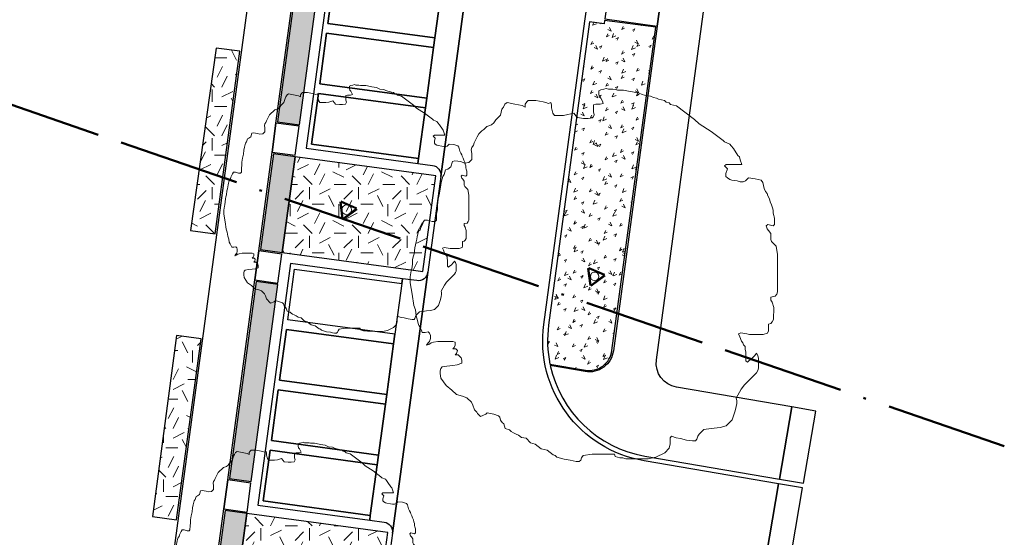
# Model space of a CAD drawing. Extents: x 131293 to 132236, y 397713 to 398701.
# Tile 13 of 63: x 131455 to 131495, y 397862 to 397883. Entities that reach past the tile are written whole.
import ezdxf

# ---------------------------------------------------------------- set-up
doc = ezdxf.new("R2010")
doc.units = 0
doc.linetypes.add('AL-BLADSCHEIDING', pattern=[13, 5, -1, 0, -1, 5, -1])
for name, color, linetype, lineweight in [('B-boom @ 0.2', 7, 'Continuous', 18), ('N-GR-boombescherming @ 0.2', 2, 'Continuous', 25), ('X-AL-bladscheiding', 4, 'AL-BLADSCHEIDING', 50)]:
    doc.layers.add(name, color=color, linetype=linetype, lineweight=lineweight)
for name, color, linetype, lineweight, true_color in [('N-GR-arcering haagplantsoen', 7, 'Continuous', 5, 0x88bc76), ('N-GR-open arcering bloemenrijk grasland', 7, 'Continuous', 5, 0x88bc76), ('N-GR-open arcering gras', 7, 'Continuous', 5, 0x88bc76)]:
    doc.layers.add(name, color=color, linetype=linetype, lineweight=lineweight, true_color=true_color)
doc.layers.add('X-AL-contourlijnen', color=30, linetype='Continuous', plot=False)
pattern_1 = [(0, (1e-11, 0), (2, 2), [0.5, -1.5]), (0, (1.1, 1.2), (2, 2), [0.5, -1.5]), (90, (0.2, 0.7), (-2, 2), [0.5, -1.5]), (90, (1, 1.4), (-2, 2), [0.5, -1.5]), (45, (0.4, 1.4), (0, 2), [0.5, -2.328427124]), (135, (1.1, 0), (-2, 0), [0.5, -2.328427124]), (26.5650512, (0.5, 0.6), (2, 8e-10), [0.5, -3.972135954]), (26.5650512, (1.4, 1.6), (2, 8e-10), [0.5, -3.972135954]), (63.43494882, (1.4, 0), (1e-10, 2), [0.5, -3.972135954]), (63.43494882, (0.5, 0.9), (1e-10, 2), [0.5, -3.972135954]), (63.43494882, (1.2, 0.4), (1e-10, 2), [0.5, -3.972135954]), (116.5650512, (1e-11, 1.1), (-8e-10, 2), [0.5, -3.972135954]), (153.43494882, (0.4, 0.3), (-2, 1e-10), [0.5, -3.972135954])]
pattern_2 = [(0, (0, 0), (2, 2), [0.5, -1.5]), (0, (1.1, 1.2), (2, 2), [0.5, -1.5]), (90, (0.2, 0.7), (-2, 2), [0.5, -1.5]), (90, (1, 1.4), (-2, 2), [0.5, -1.5]), (45, (0.4, 1.4), (0, 2), [0.5, -2.328427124]), (135, (1.1, 0), (-2, 0), [0.5, -2.328427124]), (26.5650512, (0.5, 0.6), (2, 8e-10), [0.5, -3.972135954]), (26.5650512, (1.4, 1.6), (2, 8e-10), [0.5, -3.972135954]), (63.43494882, (1.4, 0), (1e-10, 2), [0.5, -3.972135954]), (63.43494882, (0.5, 0.9), (1e-10, 2), [0.5, -3.972135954]), (63.43494882, (1.2, 0.4), (1e-10, 2), [0.5, -3.972135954]), (116.5650512, (0, 1.1), (-8e-10, 2), [0.5, -3.972135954]), (153.43494882, (0.4, 0.3), (-2, 1e-10), [0.5, -3.972135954])]

# ---------------------------------------------------------------- blocks, each defined once
blk = doc.blocks.new('*U65')
blk.add_lwpolyline([(-32.72, 11.24), (-33.33, 11.24), (-34.25, 11.55), (-34.87, 11.55), (-35.18, 11.09), (-35.33, 10.63), (-35.64, 10.02), (-35.79, 9.56), (-36.1, 9.25), (-36.26, 8.64), (-36.41, 8.17), (-36.49, 7.64), (-36.57, 7.1), (-36.72, 6.48), (-36.88, 5.87), (-37.03, 4.64), (-37.19, 4.03), (-37.34, 3.41), (-37.34, 2.49), (-37.5, 1.57), (-37.65, 1.11), (-37.81, -0.12), (-37.81, -1.35), (-37.43, -3.66), (-37.05, -5.96), (-36.75, -6.89), (-36.67, -7.5), (-36.59, -8.12), (-36.29, -9.04), (-36.14, -9.96), (-35.83, -10.42), (-35.52, -11.04), (-35.37, -11.5), (-34.76, -11.5), (-34.14, -11.35), (-33.84, -11.66), (-33.68, -12.12), (-33.68, -12.73), (-33.84, -13.35), (-34.15, -13.65), (-34.45, -14.11), (-33.99, -13.96), (-33.53, -13.65), (-33.07, -13.5), (-32.15, -13.35), (-30.76, -13.35), (-30, -13.35), (-29.07, -13.36), (-28.61, -13.51), (-28.61, -14.12), (-28.77, -14.59), (-29.08, -14.89), (-28.46, -14.89), (-28.15, -15.2), (-28.31, -15.82), (-28.62, -16.12), (-28, -16.12), (-27.39, -16.74), (-27.24, -17.2), (-27.24, -17.82), (-28.16, -18.12), (-29.08, -18.27), (-30.31, -18.43), (-31.24, -18.58), (-31.54, -18.88), (-31.7, -19.35), (-31.7, -19.96), (-31.55, -20.88), (-30.47, -22.42), (-29.25, -23.34), (-28.33, -24.27), (-27.1, -24.58), (-26.18, -24.89), (-25.25, -25.81), (-24.95, -26.43), (-24.64, -27.35), (-24.34, -27.66), (-24.18, -27.89), (-24.03, -28.12), (-23.42, -28.74), (-22.34, -28.28), (-22.03, -27.97), (-21.34, -28.12), (-20.65, -28.28), (-19.73, -28.59), (-19.42, -28.9), (-19.27, -29.51), (-18.96, -29.97), (-18.65, -30.28), (-18.35, -31.2), (-17.43, -31.51), (-17.12, -31.82), (-16.66, -32.13), (-16.12, -32.36), (-15.59, -32.59), (-14.97, -33.05), (-14.05, -33.21), (-13.13, -34.13), (-12.21, -34.44), (-10.98, -35.37), (-9.75, -35.68), (-8.52, -36.6), (-8.06, -36.76), (-7.76, -37.06), (-6.22, -37.53), (-4.99, -37.68), (-4.38, -37.84), (-3.76, -37.99), (-3.15, -37.99), (-2.84, -37.69), (-2.68, -37.23), (-2.38, -36.77), (-0.53, -36.46), (4.08, -36.47), (4.23, -36.93), (5.16, -37.24), (5.77, -37.24), (6.38, -37.4), (11, -37.41), (12.53, -37.1), (14.38, -36.18), (15.3, -35.26), (15.46, -34.34), (15.46, -33.11), (15.77, -32.8), (16.69, -33.11), (17.61, -33.27), (18.84, -33.58), (20.07, -33.74), (20.68, -33.74), (20.99, -33.43), (21.15, -32.81), (21.46, -32.35), (22.38, -31.43), (23.92, -31.21), (24.53, -31.13), (25.76, -30.98), (26.99, -30.67), (28.23, -29.44), (28.84, -27.6), (29, -26.68), (29.15, -26.07), (29.15, -25.45), (29, -24.99), (30.08, -23.15), (30.7, -22.23), (33.16, -19.77), (33.47, -19.31), (33.62, -18.85), (33.63, -16.85), (33.47, -16.24), (33.17, -15.78), (32.86, -16.24), (32.09, -17), (31.63, -17.31), (31.32, -17.62), (31.01, -17.31), (31.02, -15.47), (30.86, -15), (30.86, -14.39), (30.56, -14.08), (30.4, -13.62), (30.1, -13.31), (29.79, -12.39), (29.49, -11.77), (29.95, -11.62), (31.18, -11.78), (31.79, -11.93), (34.56, -11.94), (35.48, -11.63), (35.63, -11.17), (35.64, -10.56), (35.64, -9.79), (36.1, -9.64), (36.41, -9.33), (36.71, -8.87), (36.72, -6.41), (36.41, -5.33), (36.11, -4.87), (36.11, -4.26), (37.03, -4.1), (37.34, -3.64), (37.49, -3.18), (37.51, 4.5), (37.2, 6.19), (36.28, 7.12), (36.13, 7.58), (36.13, 8.81), (35.67, 9.42), (35.37, 9.73), (35.21, 10.35), (35.52, 10.65), (36.6, 10.35), (36.9, 10.65), (36.91, 11.88), (36.83, 12.19), (36.75, 12.5), (36.6, 12.96), (36.6, 13.57), (36.45, 14.03), (36.3, 14.65), (35.99, 15.26), (35.84, 15.88), (35.53, 16.49), (35.38, 16.96), (35.07, 17.42), (34.77, 18.03), (34.46, 19.26), (34.15, 19.72), (32.93, 20.03), (31.54, 20.19), (30.93, 19.58), (30.46, 19.42), (29.85, 19.42), (29.24, 19.58), (28.16, 19.73), (27.7, 19.89), (27.24, 20.2), (26.93, 20.51), (26.93, 21.12), (27.24, 22.04), (26.63, 22.66), (26.94, 22.96), (30.16, 22.96), (29.86, 23.88), (29.71, 24.5), (29.4, 24.8), (28.48, 26.19), (28.02, 26.8), (27.71, 27.11), (26.64, 27.58), (26.33, 27.88), (23.88, 29.73), (21.42, 31.28), (20.5, 32.2), (16.82, 34.97), (15.59, 35.28), (15.28, 35.59), (14.67, 35.74), (14.36, 36.05), (13.74, 36.21), (13.13, 36.36), (12.67, 36.52), (12.05, 36.67), (11.44, 36.98), (10.21, 37.13), (9.75, 37.29), (9.14, 37.6), (7.75, 37.83), (7.29, 37.91), (5.91, 38.22), (5.29, 38.22), (4.68, 38.22), (4.22, 38.3), (3.76, 38.38), (2.84, 38.38), (2.38, 38.53), (1.91, 38.38), (1.3, 38.23), (0.84, 38.08), (0.84, 37.31), (0.99, 36.85), (1.3, 36.54), (1.6, 35.92), (1.75, 35.46), (1.14, 35.31), (0.68, 35.31), (0.22, 35.31), (-0.24, 35.16), (-0.25, 33.77), (-0.09, 33.16), (-0.4, 32.54), (-1.32, 32.39), (-2.25, 32.4), (-3.48, 32.55), (-3.78, 32.86), (-4.24, 33.47), (-5.47, 33.17), (-6.39, 33.02), (-8.24, 33.02), (-8.55, 33.48), (-8.85, 34.56), (-8.85, 35.17), (-9, 35.63), (-9.47, 35.48), (-10, 35.64), (-10.54, 35.79), (-12.08, 36.1), (-13.61, 36.1), (-13.92, 35.8), (-14.23, 35.34), (-14.23, 34.72), (-14.84, 35.03), (-16.38, 35.34), (-17.92, 35.65), (-18.38, 35.34), (-18.69, 34.73), (-19, 34.27), (-19.3, 33.04), (-20.23, 32.12), (-20.69, 31.51), (-21.15, 31.05), (-22.08, 30.74), (-22.69, 30.13), (-23.15, 29.82), (-23.46, 29.51), (-23.77, 29.21), (-24.08, 28.59), (-24.7, 27.36), (-24.85, 26.9), (-25.16, 26.44), (-25.31, 25.98), (-25.16, 25.21), (-25.16, 23.98), (-25.78, 23.37), (-26.7, 23.22), (-27.47, 23.53), (-28.7, 23.68), (-29.16, 23.53), (-29.47, 22.45), (-30.08, 21.99), (-30.55, 21.84), (-30.86, 20.92), (-31.16, 20.46), (-31.47, 19.23), (-31.63, 18.31), (-31.78, 17.08), (-32.09, 15.85), (-32.25, 14.62), (-32.25, 13.7), (-32.41, 12.78), (-32.41, 11.55), (-32.72, 11.24)])
at = {"lineweight": 18}
blk.add_circle((0, 0), 0.875, dxfattribs=at)
blk = doc.blocks.new('*U55')
blk.add_lwpolyline([(-21.81, 7.49), (-22.22, 7.5), (-22.84, 7.7), (-23.25, 7.7), (-23.45, 7.39), (-23.55, 7.09), (-23.76, 6.68), (-23.86, 6.37), (-24.07, 6.17), (-24.17, 5.76), (-24.27, 5.45), (-24.33, 5.09), (-24.38, 4.73), (-24.48, 4.32), (-24.58, 3.91), (-24.69, 3.09), (-24.79, 2.68), (-24.89, 2.27), (-24.9, 1.66), (-25, 1.04), (-25.1, 0.74), (-25.21, -0.08), (-25.21, -0.9), (-24.95, -2.44), (-24.7, -3.98), (-24.5, -4.59), (-24.45, -5), (-24.4, -5.41), (-24.19, -6.03), (-24.09, -6.64), (-23.89, -6.95), (-23.68, -7.36), (-23.58, -7.67), (-23.17, -7.67), (-22.76, -7.57), (-22.56, -7.77), (-22.45, -8.08), (-22.46, -8.49), (-22.56, -8.9), (-22.76, -9.1), (-22.97, -9.41), (-22.66, -9.31), (-22.35, -9.1), (-22.05, -9), (-21.43, -8.9), (-20.51, -8.9), (-20, -8.9), (-19.38, -8.9), (-19.07, -9.01), (-19.08, -9.42), (-19.18, -9.72), (-19.38, -9.93), (-18.97, -9.93), (-18.77, -10.13), (-18.87, -10.54), (-19.08, -10.75), (-18.67, -10.75), (-18.26, -11.16), (-18.16, -11.47), (-18.16, -11.88), (-18.77, -12.08), (-19.39, -12.18), (-20.21, -12.28), (-20.82, -12.39), (-21.03, -12.59), (-21.13, -12.9), (-21.13, -13.31), (-21.03, -13.92), (-20.32, -14.95), (-19.5, -15.56), (-18.88, -16.18), (-18.06, -16.39), (-17.45, -16.59), (-16.84, -17.21), (-16.63, -17.62), (-16.43, -18.23), (-16.22, -18.44), (-16.12, -18.59), (-16.02, -18.75), (-15.61, -19.16), (-14.89, -18.85), (-14.69, -18.65), (-14.23, -18.75), (-13.77, -18.85), (-13.15, -19.06), (-12.95, -19.27), (-12.85, -19.67), (-12.64, -19.98), (-12.44, -20.19), (-12.23, -20.8), (-11.62, -21.01), (-11.41, -21.21), (-11.11, -21.42), (-10.75, -21.57), (-10.39, -21.73), (-9.98, -22.04), (-9.37, -22.14), (-8.75, -22.76), (-8.14, -22.96), (-7.32, -23.58), (-6.5, -23.78), (-5.68, -24.4), (-5.37, -24.5), (-5.17, -24.71), (-4.15, -25.02), (-3.33, -25.12), (-2.92, -25.23), (-2.51, -25.33), (-2.1, -25.33), (-1.89, -25.12), (-1.79, -24.82), (-1.58, -24.51), (-0.35, -24.31), (2.72, -24.31), (2.82, -24.62), (3.44, -24.83), (3.85, -24.83), (4.26, -24.93), (7.33, -24.94), (8.36, -24.73), (9.59, -24.12), (10.2, -23.51), (10.31, -22.89), (10.31, -22.07), (10.51, -21.87), (11.13, -22.08), (11.74, -22.18), (12.56, -22.39), (13.38, -22.49), (13.79, -22.49), (13.99, -22.29), (14.1, -21.88), (14.3, -21.57), (14.92, -20.96), (15.94, -20.8), (16.35, -20.75), (17.17, -20.65), (17.99, -20.45), (18.82, -19.63), (19.23, -18.4), (19.33, -17.79), (19.43, -17.38), (19.44, -16.97), (19.33, -16.66), (20.05, -15.43), (20.46, -14.82), (22.11, -13.18), (22.31, -12.87), (22.41, -12.57), (22.42, -11.24), (22.32, -10.83), (22.11, -10.52), (21.91, -10.83), (21.39, -11.34), (21.08, -11.54), (20.88, -11.75), (20.67, -11.54), (20.68, -10.31), (20.58, -10), (20.58, -9.59), (20.37, -9.39), (20.27, -9.08), (20.06, -8.87), (19.86, -8.26), (19.66, -7.85), (19.96, -7.75), (20.78, -7.85), (21.19, -7.95), (23.04, -7.96), (23.65, -7.75), (23.76, -7.45), (23.76, -7.04), (23.76, -6.52), (24.07, -6.42), (24.27, -6.22), (24.48, -5.91), (24.48, -4.27), (24.28, -3.55), (24.07, -3.25), (24.07, -2.84), (24.69, -2.74), (24.89, -2.43), (25, -2.12), (25.01, 3), (24.8, 4.13), (24.19, 4.75), (24.09, 5.05), (24.09, 5.87), (23.78, 6.28), (23.58, 6.49), (23.47, 6.9), (23.68, 7.1), (24.4, 6.9), (24.6, 7.1), (24.6, 7.92), (24.55, 8.13), (24.5, 8.33), (24.4, 8.64), (24.4, 9.05), (24.3, 9.36), (24.2, 9.76), (23.99, 10.18), (23.89, 10.59), (23.69, 11), (23.59, 11.3), (23.38, 11.61), (23.18, 12.02), (22.97, 12.84), (22.77, 13.15), (21.95, 13.36), (21.03, 13.46), (20.62, 13.05), (20.31, 12.95), (19.9, 12.95), (19.49, 13.05), (18.77, 13.16), (18.47, 13.26), (18.16, 13.46), (17.96, 13.67), (17.96, 14.08), (18.16, 14.69), (17.75, 15.11), (17.96, 15.31), (20.11, 15.31), (19.91, 15.92), (19.8, 16.33), (19.6, 16.54), (18.99, 17.46), (18.68, 17.87), (18.48, 18.08), (17.76, 18.38), (17.55, 18.59), (15.92, 19.82), (14.28, 20.85), (13.67, 21.47), (11.21, 23.31), (10.39, 23.52), (10.19, 23.73), (9.78, 23.83), (9.57, 24.04), (9.16, 24.14), (8.75, 24.24), (8.45, 24.34), (8.04, 24.45), (7.63, 24.65), (6.81, 24.76), (6.5, 24.86), (6.09, 25.07), (5.17, 25.22), (4.86, 25.27), (3.94, 25.48), (3.53, 25.48), (3.12, 25.48), (2.81, 25.53), (2.5, 25.58), (1.89, 25.59), (1.58, 25.69), (1.28, 25.59), (0.87, 25.48), (0.56, 25.38), (0.56, 24.87), (0.66, 24.56), (0.86, 24.36), (1.07, 23.95), (1.17, 23.64), (0.76, 23.54), (0.45, 23.54), (0.15, 23.54), (-0.16, 23.44), (-0.16, 22.52), (-0.06, 22.11), (-0.27, 21.7), (-0.88, 21.6), (-1.5, 21.6), (-2.32, 21.7), (-2.52, 21.91), (-2.83, 22.32), (-3.65, 22.11), (-4.26, 22.01), (-5.49, 22.01), (-5.7, 22.32), (-5.9, 23.04), (-5.9, 23.45), (-6, 23.76), (-6.31, 23.65), (-6.67, 23.76), (-7.03, 23.86), (-8.05, 24.07), (-9.08, 24.07), (-9.28, 23.87), (-9.49, 23.56), (-9.49, 23.15), (-9.9, 23.35), (-10.92, 23.56), (-11.95, 23.77), (-12.25, 23.56), (-12.46, 23.15), (-12.66, 22.85), (-12.87, 22.03), (-13.49, 21.41), (-13.79, 21), (-14.1, 20.7), (-14.72, 20.49), (-15.13, 20.08), (-15.44, 19.88), (-15.64, 19.68), (-15.85, 19.47), (-16.05, 19.06), (-16.46, 18.24), (-16.57, 17.93), (-16.77, 17.63), (-16.88, 17.32), (-16.77, 16.81), (-16.77, 15.99), (-17.19, 15.58), (-17.8, 15.48), (-18.31, 15.68), (-19.13, 15.79), (-19.44, 15.69), (-19.65, 14.97), (-20.06, 14.66), (-20.36, 14.56), (-20.57, 13.95), (-20.78, 13.64), (-20.98, 12.82), (-21.09, 12.21), (-21.19, 11.39), (-21.4, 10.57), (-21.5, 9.75), (-21.5, 9.13), (-21.6, 8.52), (-21.61, 7.7), (-21.81, 7.49)])
at = {"lineweight": 18}
blk.add_circle((0, 0), 1, dxfattribs=at)
blk = doc.blocks.new('*U56')
blk.add_lwpolyline([(-21.81, 7.49), (-22.22, 7.5), (-22.84, 7.7), (-23.25, 7.7), (-23.45, 7.39), (-23.55, 7.09), (-23.76, 6.68), (-23.86, 6.37), (-24.07, 6.17), (-24.17, 5.76), (-24.27, 5.45), (-24.33, 5.09), (-24.38, 4.73), (-24.48, 4.32), (-24.58, 3.91), (-24.69, 3.09), (-24.79, 2.68), (-24.89, 2.27), (-24.9, 1.66), (-25, 1.04), (-25.1, 0.74), (-25.21, -0.08), (-25.21, -0.9), (-24.95, -2.44), (-24.7, -3.98), (-24.5, -4.59), (-24.45, -5), (-24.4, -5.41), (-24.19, -6.03), (-24.09, -6.64), (-23.89, -6.95), (-23.68, -7.36), (-23.58, -7.67), (-23.17, -7.67), (-22.76, -7.57), (-22.56, -7.77), (-22.45, -8.08), (-22.46, -8.49), (-22.56, -8.9), (-22.76, -9.1), (-22.97, -9.41), (-22.66, -9.31), (-22.35, -9.1), (-22.05, -9), (-21.43, -8.9), (-20.51, -8.9), (-20, -8.9), (-19.38, -8.9), (-19.07, -9.01), (-19.08, -9.42), (-19.18, -9.72), (-19.38, -9.93), (-18.97, -9.93), (-18.77, -10.13), (-18.87, -10.54), (-19.08, -10.75), (-18.67, -10.75), (-18.26, -11.16), (-18.16, -11.47), (-18.16, -11.88), (-18.77, -12.08), (-19.39, -12.18), (-20.21, -12.28), (-20.82, -12.39), (-21.03, -12.59), (-21.13, -12.9), (-21.13, -13.31), (-21.03, -13.92), (-20.32, -14.95), (-19.5, -15.56), (-18.88, -16.18), (-18.06, -16.39), (-17.45, -16.59), (-16.84, -17.21), (-16.63, -17.62), (-16.43, -18.23), (-16.22, -18.44), (-16.12, -18.59), (-16.02, -18.75), (-15.61, -19.16), (-14.89, -18.85), (-14.69, -18.65), (-14.23, -18.75), (-13.77, -18.85), (-13.15, -19.06), (-12.95, -19.27), (-12.85, -19.67), (-12.64, -19.98), (-12.44, -20.19), (-12.23, -20.8), (-11.62, -21.01), (-11.41, -21.21), (-11.11, -21.42), (-10.75, -21.57), (-10.39, -21.73), (-9.98, -22.04), (-9.37, -22.14), (-8.75, -22.76), (-8.14, -22.96), (-7.32, -23.58), (-6.5, -23.78), (-5.68, -24.4), (-5.37, -24.5), (-5.17, -24.71), (-4.15, -25.02), (-3.33, -25.12), (-2.92, -25.23), (-2.51, -25.33), (-2.1, -25.33), (-1.89, -25.12), (-1.79, -24.82), (-1.58, -24.51), (-0.35, -24.31), (2.72, -24.31), (2.82, -24.62), (3.44, -24.83), (3.85, -24.83), (4.26, -24.93), (7.33, -24.94), (8.36, -24.73), (9.59, -24.12), (10.2, -23.51), (10.31, -22.89), (10.31, -22.07), (10.51, -21.87), (11.13, -22.08), (11.74, -22.18), (12.56, -22.39), (13.38, -22.49), (13.79, -22.49), (13.99, -22.29), (14.1, -21.88), (14.3, -21.57), (14.92, -20.96), (15.94, -20.8), (16.35, -20.75), (17.17, -20.65), (17.99, -20.45), (18.82, -19.63), (19.23, -18.4), (19.33, -17.79), (19.43, -17.38), (19.44, -16.97), (19.33, -16.66), (20.05, -15.43), (20.46, -14.82), (22.11, -13.18), (22.31, -12.87), (22.41, -12.57), (22.42, -11.24), (22.32, -10.83), (22.11, -10.52), (21.91, -10.83), (21.39, -11.34), (21.08, -11.54), (20.88, -11.75), (20.67, -11.54), (20.68, -10.31), (20.58, -10), (20.58, -9.59), (20.37, -9.39), (20.27, -9.08), (20.06, -8.87), (19.86, -8.26), (19.66, -7.85), (19.96, -7.75), (20.78, -7.85), (21.19, -7.95), (23.04, -7.96), (23.65, -7.75), (23.76, -7.45), (23.76, -7.04), (23.76, -6.52), (24.07, -6.42), (24.27, -6.22), (24.48, -5.91), (24.48, -4.27), (24.28, -3.55), (24.07, -3.25), (24.07, -2.84), (24.69, -2.74), (24.89, -2.43), (25, -2.12), (25.01, 3), (24.8, 4.13), (24.19, 4.75), (24.09, 5.05), (24.09, 5.87), (23.78, 6.28), (23.58, 6.49), (23.47, 6.9), (23.68, 7.1), (24.4, 6.9), (24.6, 7.1), (24.6, 7.92), (24.55, 8.13), (24.5, 8.33), (24.4, 8.64), (24.4, 9.05), (24.3, 9.36), (24.2, 9.76), (23.99, 10.18), (23.89, 10.59), (23.69, 11), (23.59, 11.3), (23.38, 11.61), (23.18, 12.02), (22.97, 12.84), (22.77, 13.15), (21.95, 13.36), (21.03, 13.46), (20.62, 13.05), (20.31, 12.95), (19.9, 12.95), (19.49, 13.05), (18.77, 13.16), (18.47, 13.26), (18.16, 13.46), (17.96, 13.67), (17.96, 14.08), (18.16, 14.69), (17.75, 15.11), (17.96, 15.31), (20.11, 15.31), (19.91, 15.92), (19.8, 16.33), (19.6, 16.54), (18.99, 17.46), (18.68, 17.87), (18.48, 18.08), (17.76, 18.38), (17.55, 18.59), (15.92, 19.82), (14.28, 20.85), (13.67, 21.47), (11.21, 23.31), (10.39, 23.52), (10.19, 23.73), (9.78, 23.83), (9.57, 24.04), (9.16, 24.14), (8.75, 24.24), (8.45, 24.34), (8.04, 24.45), (7.63, 24.65), (6.81, 24.76), (6.5, 24.86), (6.09, 25.07), (5.17, 25.22), (4.86, 25.27), (3.94, 25.48), (3.53, 25.48), (3.12, 25.48), (2.81, 25.53), (2.5, 25.58), (1.89, 25.59), (1.58, 25.69), (1.28, 25.59), (0.87, 25.48), (0.56, 25.38), (0.56, 24.87), (0.66, 24.56), (0.86, 24.36), (1.07, 23.95), (1.17, 23.64), (0.76, 23.54), (0.45, 23.54), (0.15, 23.54), (-0.16, 23.44), (-0.16, 22.52), (-0.06, 22.11), (-0.27, 21.7), (-0.88, 21.6), (-1.5, 21.6), (-2.32, 21.7), (-2.52, 21.91), (-2.83, 22.32), (-3.65, 22.11), (-4.26, 22.01), (-5.49, 22.01), (-5.7, 22.32), (-5.9, 23.04), (-5.9, 23.45), (-6, 23.76), (-6.31, 23.65), (-6.67, 23.76), (-7.03, 23.86), (-8.05, 24.07), (-9.08, 24.07), (-9.28, 23.87), (-9.49, 23.56), (-9.49, 23.15), (-9.9, 23.35), (-10.92, 23.56), (-11.95, 23.77), (-12.25, 23.56), (-12.46, 23.15), (-12.66, 22.85), (-12.87, 22.03), (-13.49, 21.41), (-13.79, 21), (-14.1, 20.7), (-14.72, 20.49), (-15.13, 20.08), (-15.44, 19.88), (-15.64, 19.68), (-15.85, 19.47), (-16.05, 19.06), (-16.46, 18.24), (-16.57, 17.93), (-16.77, 17.63), (-16.88, 17.32), (-16.77, 16.81), (-16.77, 15.99), (-17.19, 15.58), (-17.8, 15.48), (-18.31, 15.68), (-19.13, 15.79), (-19.44, 15.69), (-19.65, 14.97), (-20.06, 14.66), (-20.36, 14.56), (-20.57, 13.95), (-20.78, 13.64), (-20.98, 12.82), (-21.09, 12.21), (-21.19, 11.39), (-21.4, 10.57), (-21.5, 9.75), (-21.5, 9.13), (-21.6, 8.52), (-21.61, 7.7), (-21.81, 7.49)])
at = {"lineweight": 18}
blk.add_circle((0, 0), 0.625, dxfattribs=at)
blk = doc.blocks.new('CS Boombescherming')
at = {"lineweight": 5}
for p, q in [((-2.11, 0.34), (1.07, 1.88)), ((1.09, -1.84), (1.36, 1.68)), ((-2.14, 0), (0.78, -1.99))]:
    blk.add_line(p, q, dxfattribs=at)
at = {"lineweight": 35}
for p, q in [((-2.03, 0.16), (1.16, 1.7)), ((-2.03, 0.16), (0.9, -1.83)), ((0.9, -1.83), (1.16, 1.7))]:
    blk.add_line(p, q, dxfattribs=at)

msp = doc.modelspace()

# ---------------------------------------------------------------- hatches: boundary and pattern name
at = {"layer": 'N-GR-arcering haagplantsoen'}
h = msp.add_hatch(color=256, dxfattribs=at)
h.dxf.hatch_style = 1
h.paths.add_polyline_path([(131467.673, 397886.541), (131466.781, 397886.661), (131465.688, 397878.575), (131466.58, 397878.454)])
h = msp.add_hatch(color=256, dxfattribs=at)
h.dxf.hatch_style = 1
h.paths.add_polyline_path([(131466.404, 397877.146), (131465.512, 397877.266), (131464.98, 397873.332), (131465.872, 397873.211)])
h = msp.add_hatch(color=256, dxfattribs=at)
h.dxf.hatch_style = 1
h.paths.add_polyline_path([(131465.695, 397871.903), (131464.803, 397872.024), (131463.71, 397863.937), (131464.602, 397863.817)])
h = msp.add_hatch(color=256, dxfattribs=at)
h.dxf.hatch_style = 1
h.paths.add_polyline_path([(131464.425, 397862.509), (131463.533, 397862.629), (131462.964, 397858.413), (131463.855, 397858.293)])
at = {"layer": 'N-GR-open arcering bloemenrijk grasland'}
h = msp.add_hatch(dxfattribs=at)
h.set_pattern_fill('CS-BLOEMENGRAS', color=256, scale=0.2)
h.set_pattern_definition([(26, (131533.129, 397995.6495), (0.0106245, 1.0083483), [0.13116, -0.5713]), (64, (131533.129, 397995.64947), (0.0106281, 1.0083522), [0.14064, -1.32386]), (207, (131532.9011, 397995.4215), (-0.0100127, -1.00808), [0.11648, -0.64698]), (243, (131532.9011, 397995.42153), (-0.0100051, -1.0080709), [0.12306, -1.39734]), (114, (131532.9062, 397995.8745), (-0.5534447, -0.7386674), [0.15936, -1.21758]), (155, (131532.9062, 397995.8745), (-0.553449, -0.73867), [0.14576, -1.08284]), (22, (131533.1271, 397995.2475), (0.3944594, 0.9763405), [0.16958, -1.11702]), (68, (131533.1271, 397995.2475), (-0.7984413, 0.49438), [0.17396, -0.87906])])
edge = h.paths.add_edge_path()
edge.add_line((131481.193, 397882.453), (131479.097, 397882.736))
edge.add_line((131479.097, 397882.736), (131479.078, 397882.598))
edge.add_line((131479.078, 397882.598), (131478.483, 397882.678))
edge.add_line((131478.483, 397882.678), (131476.802, 397870.24))
edge.add_arc((131481.559, 397869.597), 4.8, 172.3029, 191.5455)
edge.add_line((131476.856, 397868.637), (131478.31, 397868.388))
edge.add_arc((131478.469, 397869.315), 0.94, 260.2917, 352.3048)
edge.add_line((131479.4, 397869.189), (131481.193, 397882.453))
at = {"layer": 'N-GR-open arcering gras'}
h = msp.add_hatch(dxfattribs=at)
h.set_pattern_fill('CS-GRAS', color=256, scale=0.2)
h.set_pattern_definition(pattern_2)
h.paths.add_polyline_path([(131464.142, 397881.469), (131463.163, 397881.602), (131462.12, 397874.112), (131463.129, 397873.976)])
h = msp.add_hatch(dxfattribs=at)
h.set_pattern_fill('CS-GRAS', color=256, scale=0.2)
h.set_pattern_definition(pattern_1)
h.paths.add_polyline_path([(131472.181, 397876.365), (131471.983, 397876.392), (131466.404, 397877.146), (131465.872, 397873.211), (131471.451, 397872.457), (131471.649, 397872.43)])
h = msp.add_hatch(dxfattribs=at)
h.set_pattern_fill('CS-GRAS', color=256, scale=0.2)
h.set_pattern_definition(pattern_2)
h.paths.add_polyline_path([(131462.549, 397869.68), (131461.547, 397869.816), (131460.558, 397862.381), (131461.544, 397862.248)])
h = msp.add_hatch(dxfattribs=at)
h.set_pattern_fill('CS-GRAS', color=256, scale=0.2)
h.set_pattern_definition(pattern_1)
h.paths.add_polyline_path([(131470.203, 397861.728), (131470.005, 397861.754), (131464.425, 397862.509), (131463.855, 397858.293), (131469.435, 397857.539), (131469.633, 397857.512)])

# ---------------------------------------------------------------- linework, layer by layer
at = {"layer": 'X-AL-bladscheiding', "flags": 128}
msp.add_lwpolyline([(131495.491, 397865.266), (131445.625, 397882.418)], dxfattribs=at)
at = {"layer": 'X-AL-contourlijnen', "flags": 128}
for points in [[(131485.429, 397899.919, -0.04938), (131489.979, 397919.09), (131493.484, 397929.268), (131491.782, 397929.855), (131491.742, 397929.74), (131488.219, 397919.509, 0.015452), (131486.388, 397913.606, 0.004885), (131485.686, 397910.938, -0.00897), (131485.273, 397909.183, 0.022488), (131483.669, 397900.337), (131481.421, 397883.694), (131481.26, 397882.505), (131479.46, 397869.181, -0.424542), (131478.3, 397868.329), (131476.87, 397868.574, 0.305615), (131480.75, 397864.866), (131486.269, 397863.922), (131486.774, 397866.879), (131482.048, 397867.688, -0.40396), (131481.226, 397868.807)], [(131473.826, 397887.041, -0.414214), (131473.376, 397886.698), (131472.781, 397886.779), (131472.754, 397886.58), (131472.473, 397884.499), (131472.42, 397884.103), (131472.138, 397882.022), (131472.085, 397881.625), (131471.803, 397879.544), (131471.75, 397879.148), (131471.469, 397877.067), (131471.442, 397876.869), (131472.036, 397876.788, -0.414214), (131472.379, 397876.338)], [(131481.193, 397882.453), (131479.097, 397882.736), (131479.078, 397882.598), (131478.483, 397882.678), (131476.802, 397870.24, 0.08416), (131476.856, 397868.637), (131478.31, 397868.388, 0.424542), (131479.4, 397869.189)], [(131471.847, 397872.404, -0.414214), (131471.397, 397872.061), (131470.803, 397872.141), (131470.776, 397871.943), (131470.495, 397869.862), (131470.441, 397869.465), (131470.16, 397867.384), (131470.106, 397866.988), (131469.825, 397864.907), (131469.772, 397864.511), (131469.49, 397862.429), (131469.463, 397862.231), (131470.058, 397862.151, -0.414214), (131470.401, 397861.701)]]:
    msp.add_lwpolyline(points, format="xyb", close=True, dxfattribs=at)
for points in [[(131462.107, 397911.941), (131461.867, 397910.613), (131461.985, 397910.591), (131471.856, 397908.81, -0.401327), (131474.296, 397905.456), (131473.781, 397901.645, -0.414214), (131472.656, 397900.788), (131466.919, 397901.563), (131455.79, 397819.225)], [(131462.896, 397858.362), (131463.482, 397862.697), (131463.643, 397863.886), (131464.752, 397872.091), (131464.912, 397873.28), (131465.46, 397877.334), (131465.621, 397878.523), (131466.73, 397886.729), (131466.891, 397887.918), (131467.719, 397894.048), (131467.88, 397895.237), (131468.461, 397899.538), (131469.413, 397899.41), (131470.106, 397899.316), (131474.893, 397898.669, 0.414214), (131475.23, 397898.926), (131476.073, 397905.165, 0.411049), (131472.005, 397910.561), (131471.03, 397910.788)], [(131485.228, 397857.838), (131486.235, 397863.725), (131480.716, 397864.669, -0.40397), (131476.604, 397870.267), (131478.285, 397882.705), (131478.312, 397882.903), (131478.473, 397884.092), (131478.499, 397884.29), (131481.092, 397903.471), (131476.137, 397904.141), (131475.428, 397898.899), (131474.638, 397893.052), (131473.826, 397887.041), (131472.379, 397876.338), (131471.847, 397872.404), (131470.401, 397861.701), (131469.831, 397857.485)]]:
    msp.add_lwpolyline(points, format="xyb", dxfattribs=at)
for points in [[(131468.083, 397885.093), (131468.364, 397887.174), (131472.754, 397886.58), (131472.781, 397886.779), (131468.193, 397887.399), (131466.854, 397877.489), (131471.442, 397876.869), (131471.469, 397877.067), (131467.078, 397877.66), (131467.36, 397879.741), (131471.75, 397879.148), (131471.803, 397879.544), (131467.413, 397880.138), (131467.695, 397882.219), (131472.085, 397881.625), (131472.138, 397882.022), (131467.748, 397882.615), (131468.029, 397884.696), (131472.42, 397884.103), (131472.473, 397884.499)], [(131467.673, 397886.541), (131466.781, 397886.661), (131465.688, 397878.575), (131466.58, 397878.454)], [(131472.42, 397884.103), (131468.029, 397884.696), (131467.748, 397882.615), (131472.138, 397882.022)], [(131481.421, 397883.694), (131479.265, 397883.985), (131479.105, 397882.796), (131481.26, 397882.505)], [(131472.085, 397881.625), (131467.695, 397882.219), (131467.413, 397880.138), (131471.803, 397879.544)], [(131464.142, 397881.469), (131463.163, 397881.602), (131462.12, 397874.112), (131463.129, 397873.976)], [(131471.75, 397879.148), (131467.36, 397879.741), (131467.078, 397877.66), (131471.469, 397877.067)], [(131466.572, 397878.395), (131465.621, 397878.523), (131465.46, 397877.334), (131466.412, 397877.205)], [(131466.404, 397877.146), (131465.512, 397877.266), (131464.98, 397873.332), (131465.872, 397873.211)], [(131472.181, 397876.365), (131471.983, 397876.392), (131466.404, 397877.146), (131465.872, 397873.211), (131471.451, 397872.457), (131471.649, 397872.43)], [(131465.864, 397873.152), (131464.912, 397873.28), (131464.752, 397872.091), (131465.703, 397871.963)], [(131466.105, 397870.455), (131466.386, 397872.536), (131470.776, 397871.943), (131470.803, 397872.141), (131466.215, 397872.761), (131464.875, 397862.851), (131469.463, 397862.231), (131469.49, 397862.429), (131465.1, 397863.023), (131465.381, 397865.104), (131469.772, 397864.511), (131469.825, 397864.907), (131465.435, 397865.5), (131465.716, 397867.581), (131470.106, 397866.988), (131470.16, 397867.384), (131465.77, 397867.978), (131466.051, 397870.059), (131470.441, 397869.465), (131470.495, 397869.862)], [(131470.495, 397869.862), (131466.105, 397870.455), (131466.386, 397872.536), (131470.776, 397871.943)], [(131465.695, 397871.903), (131464.803, 397872.024), (131463.71, 397863.937), (131464.602, 397863.817)], [(131462.549, 397869.68), (131461.547, 397869.816), (131460.558, 397862.381), (131461.544, 397862.248)], [(131470.441, 397869.465), (131466.051, 397870.059), (131465.77, 397867.978), (131470.16, 397867.384)], [(131470.106, 397866.988), (131465.716, 397867.581), (131465.435, 397865.5), (131469.825, 397864.907)], [(131487.76, 397866.71), (131486.774, 397866.879), (131486.269, 397863.922), (131487.254, 397863.753)], [(131469.772, 397864.511), (131465.381, 397865.104), (131465.1, 397863.023), (131469.49, 397862.429)], [(131464.594, 397863.757), (131463.643, 397863.886), (131463.482, 397862.697), (131464.433, 397862.568)], [(131487.221, 397863.556), (131486.235, 397863.725), (131485.228, 397857.838), (131486.213, 397857.669)], [(131464.425, 397862.509), (131463.533, 397862.629), (131462.964, 397858.413), (131463.855, 397858.293)], [(131470.203, 397861.728), (131470.005, 397861.754), (131464.425, 397862.509), (131463.855, 397858.293), (131469.435, 397857.539), (131469.633, 397857.512)]]:
    msp.add_lwpolyline(points, close=True, dxfattribs=at)

# ---------------------------------------------------------------- block references
at = {"layer": 'B-boom @ 0.2', "xscale": 0.2, "yscale": 0.2, "zscale": 0.2}
for name, p in [('*U55', (131468.523, 397874.967)), ('*U65', (131478.689, 397872.237)), ('*U56', (131466.416, 397860.294))]:
    msp.add_blockref(name, p, dxfattribs=at)
at = {"layer": 'N-GR-boombescherming @ 0.2', "xscale": 0.2, "yscale": 0.2, "zscale": 0.2, "rotation": 71.02}
for p in [(131468.523, 397874.967), (131478.689, 397872.237)]:
    msp.add_blockref('CS Boombescherming', p, dxfattribs=at)

doc.saveas('drawing.dxf')
